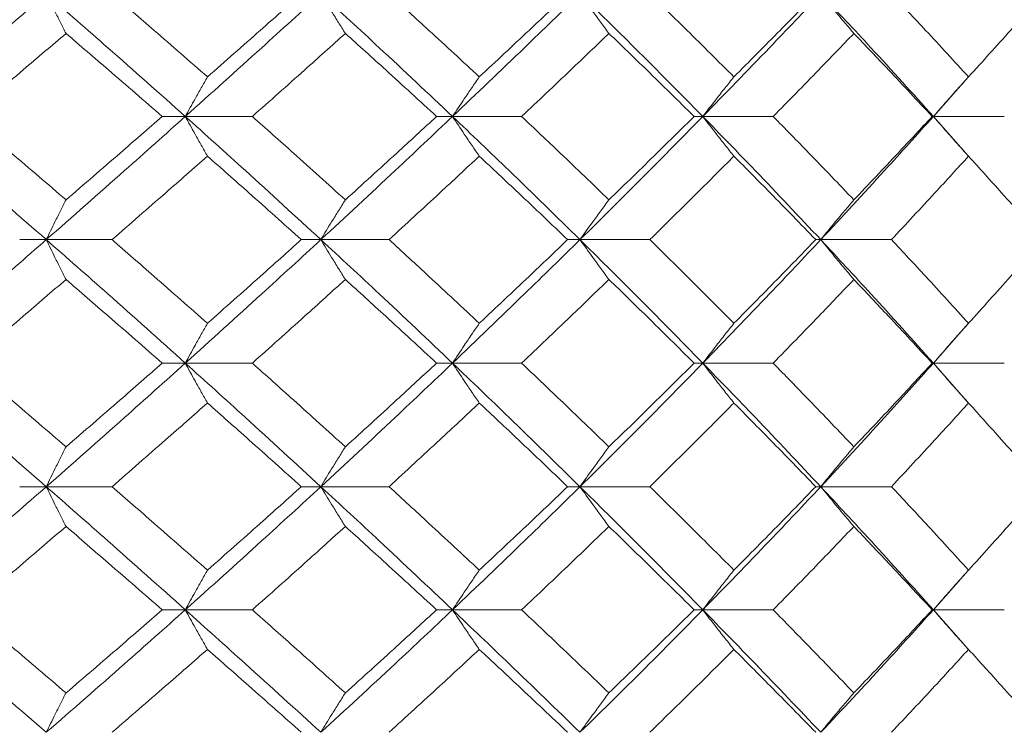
# Model space of a CAD drawing. Header units: inches. Extents: x -4.1 to 22.8, y -8.3 to 17.7.
# Tile 60 of 130: x 6.039 to 6.526, y 1.439 to 1.792. Entities that reach past the tile are written whole.
import ezdxf

# ---------------------------------------------------------------- set-up
doc = ezdxf.new("R2010")
doc.units = ezdxf.units.IN
doc.header["$MEASUREMENT"] = 0

msp = doc.modelspace()

# ---------------------------------------------------------------- linework, layer by layer
at = {"color": 7, "linetype": 'Continuous', "lineweight": 15}
for p, q in [((6.49116, 1.74397), (6.50834, 1.76343)), ((6.12124, 1.74397), (6.10982, 1.74397)), ((6.12124, 1.74397), (6.15439, 1.74397)), ((6.25337, 1.74397), (6.24547, 1.74397)), ((6.25337, 1.74397), (6.28753, 1.74397)), ((6.37713, 1.74397), (6.37285, 1.74397)), ((6.37713, 1.74397), (6.41193, 1.74397)), ((6.49116, 1.74397), (6.49054, 1.74397)), ((6.50839, 1.72446), (6.49116, 1.74397)), ((6.49116, 1.74397), (6.52622, 1.74397)), ((6.05249, 1.68301), (6.03934, 1.68301)), ((6.05249, 1.68301), (6.08499, 1.68301)), ((6.18827, 1.68301), (6.17859, 1.68301)), ((6.18827, 1.68301), (6.22196, 1.68301)), ((6.31639, 1.68301), (6.31029, 1.68301)), ((6.31639, 1.68301), (6.35091, 1.68301)), ((6.43544, 1.68301), (6.43299, 1.68301)), ((6.43544, 1.68301), (6.47042, 1.68301)), ((6.49116, 1.62189), (6.50834, 1.64149)), ((6.12124, 1.62189), (6.10982, 1.62189)), ((6.12124, 1.62189), (6.15439, 1.62189)), ((6.25337, 1.62189), (6.24547, 1.62189)), ((6.25337, 1.62189), (6.28753, 1.62189)), ((6.37713, 1.62189), (6.37285, 1.62189)), ((6.37713, 1.62189), (6.41193, 1.62189)), ((6.49116, 1.62189), (6.49054, 1.62189)), ((6.50839, 1.6023), (6.49116, 1.62189)), ((6.49116, 1.62189), (6.52622, 1.62189)), ((6.05249, 1.56076), (6.03934, 1.56076)), ((6.05249, 1.56076), (6.08499, 1.56076)), ((6.18827, 1.56076), (6.17859, 1.56076)), ((6.18827, 1.56076), (6.22196, 1.56076)), ((6.31639, 1.56076), (6.31029, 1.56076)), ((6.31639, 1.56076), (6.35091, 1.56076)), ((6.43544, 1.56076), (6.43299, 1.56076)), ((6.43544, 1.56076), (6.47042, 1.56076)), ((6.49116, 1.49981), (6.50834, 1.51933)), ((6.12124, 1.49981), (6.10982, 1.49981)), ((6.12124, 1.49981), (6.15439, 1.49981)), ((6.25337, 1.49981), (6.24547, 1.49981)), ((6.25337, 1.49981), (6.28753, 1.49981)), ((6.37713, 1.49981), (6.37285, 1.49981)), ((6.37713, 1.49981), (6.41193, 1.49981)), ((6.49116, 1.49981), (6.49054, 1.49981)), ((6.50839, 1.48035), (6.49116, 1.49981)), ((6.49116, 1.49981), (6.52622, 1.49981))]:
    msp.add_line(p, q, dxfattribs=at)
for points, knots in [([(5.98219, 1.74397), (5.99541, 1.75531), (6.019, 1.77555), (6.04226, 1.79573), (6.05249, 1.80459)], [0, 0, 0, 0, 0.560759, 1, 1, 1, 1]), ([(6.06225, 1.78508), (6.06133, 1.78688), (6.05949, 1.79047), (6.05623, 1.79696), (6.05391, 1.80169), (6.05249, 1.80459)], [0, 0, 0, 0, 0.279852, 0.559703, 1, 1, 1, 1]), ([(6.12124, 1.74397), (6.10851, 1.75531), (6.08581, 1.77555), (6.06266, 1.79573), (6.05249, 1.80459)], [0, 0, 0, 0, 0.560759, 1, 1, 1, 1]), ([(6.13219, 1.76356), (6.12343, 1.77124), (6.1078, 1.78493), (6.09195, 1.79858), (6.08499, 1.80459)], [0, 0, 0, 0, 0.560541, 1, 1, 1, 1]), ([(6.12124, 1.74397), (6.13388, 1.75531), (6.15642, 1.77555), (6.17855, 1.79573), (6.18827, 1.80459)], [0, 0, 0, 0, 0.560759, 1, 1, 1, 1]), ([(6.13219, 1.76356), (6.14091, 1.77124), (6.15647, 1.78493), (6.17184, 1.79858), (6.17859, 1.80459)], [0, 0, 0, 0, 0.560541, 1, 1, 1, 1]), ([(6.20038, 1.78508), (6.19924, 1.78688), (6.19696, 1.79047), (6.19292, 1.79696), (6.19003, 1.80169), (6.18827, 1.80459)], [0, 0, 0, 0, 0.279853, 0.559705, 1, 1, 1, 1]), ([(6.25337, 1.74397), (6.24135, 1.75531), (6.21991, 1.77555), (6.19792, 1.79573), (6.18827, 1.80459)], [0, 0, 0, 0, 0.560759, 1, 1, 1, 1]), ([(6.26661, 1.76356), (6.25834, 1.77124), (6.24358, 1.78493), (6.22856, 1.79858), (6.22196, 1.80459)], [0, 0, 0, 0, 0.560541, 1, 1, 1, 1]), ([(6.25337, 1.74397), (6.26529, 1.75531), (6.28653, 1.77555), (6.30728, 1.79573), (6.31639, 1.80459)], [0, 0, 0, 0, 0.560759, 1, 1, 1, 1]), ([(6.26661, 1.76356), (6.27484, 1.77124), (6.2895, 1.78493), (6.30394, 1.79858), (6.31029, 1.80459)], [0, 0, 0, 0, 0.560542, 1, 1, 1, 1]), ([(6.33072, 1.78508), (6.32937, 1.78688), (6.32668, 1.79047), (6.32189, 1.79696), (6.31848, 1.80169), (6.31639, 1.80459)], [0, 0, 0, 0, 0.2798527, 0.5597054, 1, 1, 1, 1]), ([(6.37713, 1.74397), (6.36595, 1.75531), (6.346, 1.77555), (6.32542, 1.79573), (6.31639, 1.80459)], [0, 0, 0, 0, 0.560759, 1, 1, 1, 1]), ([(6.39252, 1.76356), (6.38482, 1.77124), (6.3711, 1.78493), (6.35707, 1.79858), (6.35091, 1.80459)], [0, 0, 0, 0, 0.5605413, 1, 1, 1, 1]), ([(6.37713, 1.74397), (6.38819, 1.75531), (6.40791, 1.77555), (6.42704, 1.79573), (6.43544, 1.80459)], [0, 0, 0, 0, 0.560759, 1, 1, 1, 1]), ([(6.39252, 1.76356), (6.40015, 1.77124), (6.41377, 1.78493), (6.42712, 1.79858), (6.43299, 1.80459)], [0, 0, 0, 0, 0.560541, 1, 1, 1, 1]), ([(6.45184, 1.78508), (6.4503, 1.78688), (6.44722, 1.79047), (6.44174, 1.79696), (6.43783, 1.80169), (6.43544, 1.80459)], [0, 0, 0, 0, 0.279853, 0.559706, 1, 1, 1, 1]), ([(6.49116, 1.74397), (6.48094, 1.75531), (6.4627, 1.77555), (6.44376, 1.79573), (6.43544, 1.80459)], [0, 0, 0, 0, 0.560759, 1, 1, 1, 1]), ([(6.50852, 1.76356), (6.50149, 1.77124), (6.48895, 1.78493), (6.47608, 1.79858), (6.47042, 1.80459)], [0, 0, 0, 0, 0.560541, 1, 1, 1, 1]), ([(6.50852, 1.76356), (6.51549, 1.77124), (6.52791, 1.78493), (6.54002, 1.79858), (6.54535, 1.80459)], [0, 0, 0, 0, 0.560541, 1, 1, 1, 1]), ([(6.01395, 1.74397), (6.02302, 1.75165), (6.03919, 1.76537), (6.05521, 1.77906), (6.06225, 1.78508)], [0, 0, 0, 0, 0.560476, 1, 1, 1, 1]), ([(6.10982, 1.74397), (6.10098, 1.75165), (6.08523, 1.76537), (6.06926, 1.77906), (6.06225, 1.78508)], [0, 0, 0, 0, 0.560476, 1, 1, 1, 1]), ([(6.15439, 1.74397), (6.16303, 1.75165), (6.17846, 1.76537), (6.19369, 1.77906), (6.20038, 1.78508)], [0, 0, 0, 0, 0.560476, 1, 1, 1, 1]), ([(6.24547, 1.74397), (6.23712, 1.75165), (6.2222, 1.76537), (6.20704, 1.77906), (6.20038, 1.78508)], [0, 0, 0, 0, 0.560476, 1, 1, 1, 1]), ([(6.28753, 1.74397), (6.29566, 1.75165), (6.31018, 1.76537), (6.32445, 1.77906), (6.33072, 1.78508)], [0, 0, 0, 0, 0.5604753, 1, 1, 1, 1]), ([(6.37285, 1.74397), (6.36505, 1.75165), (6.35115, 1.76537), (6.33696, 1.77906), (6.33072, 1.78508)], [0, 0, 0, 0, 0.560476, 1, 1, 1, 1]), ([(6.41193, 1.74397), (6.41946, 1.75165), (6.4329, 1.76537), (6.44606, 1.77906), (6.45184, 1.78508)], [0, 0, 0, 0, 0.5604764, 1, 1, 1, 1]), ([(6.49054, 1.74397), (6.4834, 1.75165), (6.47065, 1.76537), (6.45758, 1.77906), (6.45184, 1.78508)], [0, 0, 0, 0, 0.560476, 1, 1, 1, 1]), ([(6.13219, 1.76356), (6.13116, 1.76176), (6.12911, 1.75816), (6.12545, 1.75165), (6.12284, 1.74688), (6.12124, 1.74397)], [0, 0, 0, 0, 0.279356, 0.558711, 1, 1, 1, 1]), ([(6.26661, 1.76356), (6.26537, 1.76176), (6.26288, 1.75816), (6.25846, 1.75165), (6.25531, 1.74688), (6.25337, 1.74397)], [0, 0, 0, 0, 0.2793569, 0.5587139, 1, 1, 1, 1]), ([(6.39252, 1.76356), (6.39107, 1.76176), (6.38818, 1.75816), (6.38305, 1.75165), (6.37938, 1.74688), (6.37713, 1.74397)], [0, 0, 0, 0, 0.279355, 0.558712, 1, 1, 1, 1]), ([(6.50852, 1.76356), (6.50689, 1.76176), (6.50363, 1.75816), (6.49784, 1.75165), (6.4937, 1.74688), (6.49116, 1.74397)], [0, 0, 0, 0, 0.279355, 0.558712, 1, 1, 1, 1]), ([(6.05249, 1.68301), (6.03946, 1.69441), (6.01621, 1.71474), (5.99257, 1.73504), (5.98219, 1.74397)], [0, 0, 0, 0, 0.560458, 1, 1, 1, 1]), ([(6.06225, 1.7027), (6.05328, 1.71041), (6.03727, 1.72418), (6.02107, 1.73792), (6.01395, 1.74397)], [0, 0, 0, 0, 0.560339, 1, 1, 1, 1]), ([(6.05249, 1.68301), (6.06543, 1.69441), (6.08854, 1.71474), (6.11126, 1.73504), (6.12124, 1.74397)], [0, 0, 0, 0, 0.560458, 1, 1, 1, 1]), ([(6.06225, 1.7027), (6.07118, 1.71041), (6.08712, 1.72418), (6.10288, 1.73792), (6.10982, 1.74397)], [0, 0, 0, 0, 0.5603389, 1, 1, 1, 1]), ([(6.13219, 1.72433), (6.13117, 1.72614), (6.12911, 1.72974), (6.12546, 1.73627), (6.12284, 1.74104), (6.12124, 1.74397)], [0, 0, 0, 0, 0.279167, 0.558336, 1, 1, 1, 1]), ([(6.18827, 1.68301), (6.17587, 1.69441), (6.15376, 1.71474), (6.13117, 1.73504), (6.12124, 1.74397)], [0, 0, 0, 0, 0.560458, 1, 1, 1, 1]), ([(6.20038, 1.7027), (6.19185, 1.71041), (6.17663, 1.72418), (6.16118, 1.73792), (6.15439, 1.74397)], [0, 0, 0, 0, 0.560338, 1, 1, 1, 1]), ([(6.18827, 1.68301), (6.20056, 1.69441), (6.22249, 1.71474), (6.24394, 1.73504), (6.25337, 1.74397)], [0, 0, 0, 0, 0.560458, 1, 1, 1, 1]), ([(6.20038, 1.7027), (6.20886, 1.71041), (6.224, 1.72418), (6.23892, 1.73792), (6.24547, 1.74397)], [0, 0, 0, 0, 0.560339, 1, 1, 1, 1]), ([(6.26661, 1.72433), (6.26537, 1.72614), (6.26289, 1.72974), (6.25847, 1.73627), (6.25531, 1.74104), (6.25337, 1.74397)], [0, 0, 0, 0, 0.279169, 0.558338, 1, 1, 1, 1]), ([(6.31639, 1.68301), (6.30477, 1.69441), (6.28404, 1.71474), (6.26274, 1.73504), (6.25337, 1.74397)], [0, 0, 0, 0, 0.560458, 1, 1, 1, 1]), ([(6.33072, 1.7027), (6.32272, 1.71041), (6.30846, 1.72418), (6.29392, 1.73792), (6.28753, 1.74397)], [0, 0, 0, 0, 0.56034, 1, 1, 1, 1]), ([(6.31639, 1.68301), (6.32789, 1.69441), (6.34841, 1.71474), (6.36836, 1.73504), (6.37713, 1.74397)], [0, 0, 0, 0, 0.560458, 1, 1, 1, 1]), ([(6.33072, 1.7027), (6.33866, 1.71041), (6.35282, 1.72418), (6.36673, 1.73792), (6.37285, 1.74397)], [0, 0, 0, 0, 0.5603386, 1, 1, 1, 1]), ([(6.39252, 1.72433), (6.39107, 1.72614), (6.38819, 1.72974), (6.38305, 1.73627), (6.37938, 1.74104), (6.37713, 1.74397)], [0, 0, 0, 0, 0.279166, 0.558335, 1, 1, 1, 1]), ([(6.43544, 1.68301), (6.42473, 1.69441), (6.4056, 1.71474), (6.38583, 1.73504), (6.37713, 1.74397)], [0, 0, 0, 0, 0.560458, 1, 1, 1, 1]), ([(6.45184, 1.7027), (6.44447, 1.71041), (6.43131, 1.72418), (6.41785, 1.73792), (6.41193, 1.74397)], [0, 0, 0, 0, 0.560339, 1, 1, 1, 1]), ([(6.43544, 1.68301), (6.44603, 1.69441), (6.46491, 1.71474), (6.48315, 1.73504), (6.49116, 1.74397)], [0, 0, 0, 0, 0.560458, 1, 1, 1, 1]), ([(6.45184, 1.7027), (6.45915, 1.71041), (6.47219, 1.72418), (6.48493, 1.73792), (6.49054, 1.74397)], [0, 0, 0, 0, 0.560339, 1, 1, 1, 1]), ([(6.50852, 1.72433), (6.50689, 1.72614), (6.50364, 1.72974), (6.49784, 1.73627), (6.4937, 1.74104), (6.49116, 1.74397)], [0, 0, 0, 0, 0.279166, 0.558336, 1, 1, 1, 1]), ([(6.08499, 1.68301), (6.09385, 1.69073), (6.10968, 1.70451), (6.12532, 1.71828), (6.13219, 1.72433)], [0, 0, 0, 0, 0.560274, 1, 1, 1, 1]), ([(6.17859, 1.68301), (6.16998, 1.69073), (6.15462, 1.70451), (6.13904, 1.71828), (6.13219, 1.72433)], [0, 0, 0, 0, 0.560273, 1, 1, 1, 1]), ([(6.22196, 1.68301), (6.23036, 1.69073), (6.24536, 1.70451), (6.26012, 1.71828), (6.26661, 1.72433)], [0, 0, 0, 0, 0.560273, 1, 1, 1, 1]), ([(6.31029, 1.68301), (6.3022, 1.69073), (6.28777, 1.70451), (6.27307, 1.71828), (6.26661, 1.72433)], [0, 0, 0, 0, 0.560273, 1, 1, 1, 1]), ([(6.35091, 1.68301), (6.35875, 1.69073), (6.37275, 1.70451), (6.38648, 1.71828), (6.39252, 1.72433)], [0, 0, 0, 0, 0.560273, 1, 1, 1, 1]), ([(6.43299, 1.68301), (6.42551, 1.69073), (6.41216, 1.70451), (6.39852, 1.71828), (6.39252, 1.72433)], [0, 0, 0, 0, 0.560274, 1, 1, 1, 1]), ([(6.47042, 1.68301), (6.47762, 1.69073), (6.49046, 1.70451), (6.50301, 1.71828), (6.50852, 1.72433)], [0, 0, 0, 0, 0.560274, 1, 1, 1, 1]), ([(6.54535, 1.68301), (6.53856, 1.69073), (6.52644, 1.70451), (6.514, 1.71828), (6.50852, 1.72433)], [0, 0, 0, 0, 0.5602737, 1, 1, 1, 1]), ([(6.06225, 1.7027), (6.06133, 1.70089), (6.0595, 1.69728), (6.05624, 1.69074), (6.05391, 1.68595), (6.05249, 1.68301)], [0, 0, 0, 0, 0.278869, 0.557738, 1, 1, 1, 1]), ([(6.20038, 1.7027), (6.19924, 1.70089), (6.19697, 1.69728), (6.19293, 1.69074), (6.19004, 1.68595), (6.18827, 1.68301)], [0, 0, 0, 0, 0.278869, 0.557742, 1, 1, 1, 1]), ([(6.33072, 1.7027), (6.32938, 1.70089), (6.32669, 1.69728), (6.3219, 1.69074), (6.31848, 1.68595), (6.31639, 1.68301)], [0, 0, 0, 0, 0.278869, 0.557737, 1, 1, 1, 1]), ([(6.45184, 1.7027), (6.4503, 1.70089), (6.44723, 1.69728), (6.44176, 1.69074), (6.43784, 1.68595), (6.43544, 1.68301)], [0, 0, 0, 0, 0.27887, 0.557738, 1, 1, 1, 1]), ([(5.98219, 1.62189), (5.99541, 1.6333), (6.01901, 1.65368), (6.04226, 1.67405), (6.05249, 1.68301)], [0, 0, 0, 0, 0.560155, 1, 1, 1, 1]), ([(6.06225, 1.66331), (6.06133, 1.66511), (6.0595, 1.66873), (6.05624, 1.67528), (6.05391, 1.68007), (6.05249, 1.68301)], [0, 0, 0, 0, 0.278773, 0.557551, 1, 1, 1, 1]), ([(6.12124, 1.62189), (6.10852, 1.6333), (6.0858, 1.65368), (6.06266, 1.67405), (6.05249, 1.68301)], [0, 0, 0, 0, 0.560156, 1, 1, 1, 1]), ([(6.13219, 1.64161), (6.12343, 1.64934), (6.10779, 1.66315), (6.09195, 1.67694), (6.08499, 1.68301)], [0, 0, 0, 0, 0.5601357, 1, 1, 1, 1]), ([(6.12124, 1.62189), (6.13388, 1.6333), (6.15643, 1.65368), (6.17854, 1.67405), (6.18827, 1.68301)], [0, 0, 0, 0, 0.5601558, 1, 1, 1, 1]), ([(6.13219, 1.64161), (6.14091, 1.64934), (6.15647, 1.66315), (6.17183, 1.67694), (6.17859, 1.68301)], [0, 0, 0, 0, 0.560137, 1, 1, 1, 1]), ([(6.20038, 1.66331), (6.19924, 1.66511), (6.19697, 1.66873), (6.19293, 1.67528), (6.19004, 1.68007), (6.18827, 1.68301)], [0, 0, 0, 0, 0.278779, 0.557551, 1, 1, 1, 1]), ([(6.25337, 1.62189), (6.24135, 1.6333), (6.2199, 1.65368), (6.19793, 1.67405), (6.18827, 1.68301)], [0, 0, 0, 0, 0.560155, 1, 1, 1, 1]), ([(6.26661, 1.64161), (6.25834, 1.64934), (6.24358, 1.66315), (6.22857, 1.67694), (6.22196, 1.68301)], [0, 0, 0, 0, 0.560136, 1, 1, 1, 1]), ([(6.25337, 1.62189), (6.26528, 1.6333), (6.28655, 1.65368), (6.30727, 1.67405), (6.31639, 1.68301)], [0, 0, 0, 0, 0.560155, 1, 1, 1, 1]), ([(6.26661, 1.64161), (6.27483, 1.64934), (6.28951, 1.66315), (6.30394, 1.67694), (6.31029, 1.68301)], [0, 0, 0, 0, 0.560137, 1, 1, 1, 1]), ([(6.33072, 1.66331), (6.32938, 1.66511), (6.32669, 1.66873), (6.32191, 1.67528), (6.31849, 1.68007), (6.31639, 1.68301)], [0, 0, 0, 0, 0.278776, 0.557551, 1, 1, 1, 1]), ([(6.37713, 1.62189), (6.36595, 1.6333), (6.34599, 1.65368), (6.32543, 1.67405), (6.31639, 1.68301)], [0, 0, 0, 0, 0.560155, 1, 1, 1, 1]), ([(6.39252, 1.64161), (6.38482, 1.64934), (6.37109, 1.66315), (6.35708, 1.67694), (6.35091, 1.68301)], [0, 0, 0, 0, 0.560137, 1, 1, 1, 1]), ([(6.37713, 1.62189), (6.38819, 1.6333), (6.40792, 1.65368), (6.42704, 1.67405), (6.43544, 1.68301)], [0, 0, 0, 0, 0.560155, 1, 1, 1, 1]), ([(6.39252, 1.64161), (6.40015, 1.64934), (6.41378, 1.66315), (6.42712, 1.67694), (6.43299, 1.68301)], [0, 0, 0, 0, 0.560137, 1, 1, 1, 1]), ([(6.45184, 1.66331), (6.4503, 1.66511), (6.44723, 1.66873), (6.44176, 1.67528), (6.43785, 1.68007), (6.43544, 1.68301)], [0, 0, 0, 0, 0.278775, 0.557551, 1, 1, 1, 1]), ([(6.49116, 1.62189), (6.48094, 1.6333), (6.46269, 1.65368), (6.44377, 1.67405), (6.43544, 1.68301)], [0, 0, 0, 0, 0.560155, 1, 1, 1, 1]), ([(6.50852, 1.64161), (6.50149, 1.64934), (6.48895, 1.66315), (6.47608, 1.67694), (6.47042, 1.68301)], [0, 0, 0, 0, 0.5601367, 1, 1, 1, 1]), ([(6.50852, 1.64161), (6.51548, 1.64934), (6.52791, 1.66315), (6.54002, 1.67694), (6.54535, 1.68301)], [0, 0, 0, 0, 0.560137, 1, 1, 1, 1]), ([(6.01395, 1.62189), (6.02302, 1.62962), (6.03919, 1.64343), (6.0552, 1.65723), (6.06225, 1.66331)], [0, 0, 0, 0, 0.560071, 1, 1, 1, 1]), ([(6.10982, 1.62189), (6.10099, 1.62962), (6.08522, 1.64343), (6.06926, 1.65723), (6.06225, 1.66331)], [0, 0, 0, 0, 0.560071, 1, 1, 1, 1]), ([(6.15439, 1.62189), (6.16303, 1.62962), (6.17846, 1.64343), (6.19368, 1.65723), (6.20038, 1.66331)], [0, 0, 0, 0, 0.560071, 1, 1, 1, 1]), ([(6.24547, 1.62189), (6.23712, 1.62962), (6.2222, 1.64343), (6.20704, 1.65723), (6.20038, 1.66331)], [0, 0, 0, 0, 0.560071, 1, 1, 1, 1]), ([(6.28753, 1.62189), (6.29566, 1.62962), (6.31018, 1.64343), (6.32444, 1.65723), (6.33072, 1.66331)], [0, 0, 0, 0, 0.56007, 1, 1, 1, 1]), ([(6.37285, 1.62189), (6.36506, 1.62962), (6.35114, 1.64343), (6.33696, 1.65723), (6.33072, 1.66331)], [0, 0, 0, 0, 0.560071, 1, 1, 1, 1]), ([(6.41193, 1.62189), (6.41946, 1.62962), (6.4329, 1.64343), (6.44605, 1.65723), (6.45184, 1.66331)], [0, 0, 0, 0, 0.560071, 1, 1, 1, 1]), ([(6.49054, 1.62189), (6.4834, 1.62962), (6.47065, 1.64343), (6.45759, 1.65723), (6.45184, 1.66331)], [0, 0, 0, 0, 0.560071, 1, 1, 1, 1]), ([(6.13219, 1.64161), (6.13117, 1.6398), (6.12912, 1.63618), (6.12546, 1.62963), (6.12285, 1.62483), (6.12124, 1.62189)], [0, 0, 0, 0, 0.278675, 0.557351, 1, 1, 1, 1]), ([(6.26661, 1.64161), (6.26537, 1.6398), (6.26289, 1.63618), (6.25847, 1.62963), (6.25531, 1.62483), (6.25337, 1.62189)], [0, 0, 0, 0, 0.278679, 0.557353, 1, 1, 1, 1]), ([(6.39252, 1.64161), (6.39108, 1.6398), (6.3882, 1.63618), (6.38306, 1.62963), (6.37939, 1.62483), (6.37713, 1.62189)], [0, 0, 0, 0, 0.278675, 0.55735, 1, 1, 1, 1]), ([(6.50852, 1.64161), (6.5069, 1.6398), (6.50365, 1.63618), (6.49785, 1.62963), (6.49371, 1.62483), (6.49116, 1.62189)], [0, 0, 0, 0, 0.278675, 0.557351, 1, 1, 1, 1]), ([(6.05249, 1.56076), (6.03946, 1.57217), (6.0162, 1.59254), (5.99258, 1.61292), (5.98219, 1.62189)], [0, 0, 0, 0, 0.559853, 1, 1, 1, 1]), ([(6.06225, 1.58047), (6.05328, 1.5882), (6.03726, 1.602), (6.02108, 1.61581), (6.01395, 1.62189)], [0, 0, 0, 0, 0.559933, 1, 1, 1, 1]), ([(6.05249, 1.56076), (6.06543, 1.57217), (6.08855, 1.59254), (6.11125, 1.61292), (6.12124, 1.62189)], [0, 0, 0, 0, 0.559853, 1, 1, 1, 1]), ([(6.06225, 1.58047), (6.07118, 1.5882), (6.08712, 1.602), (6.10288, 1.61581), (6.10982, 1.62189)], [0, 0, 0, 0, 0.5599328, 1, 1, 1, 1]), ([(6.13219, 1.60216), (6.13117, 1.60397), (6.12912, 1.60759), (6.12546, 1.61414), (6.12285, 1.61894), (6.12124, 1.62189)], [0, 0, 0, 0, 0.278675, 0.557352, 1, 1, 1, 1]), ([(6.18827, 1.56076), (6.17588, 1.57217), (6.15375, 1.59254), (6.13118, 1.61292), (6.12124, 1.62189)], [0, 0, 0, 0, 0.559853, 1, 1, 1, 1]), ([(6.20038, 1.58047), (6.19185, 1.5882), (6.17662, 1.602), (6.16118, 1.61581), (6.15439, 1.62189)], [0, 0, 0, 0, 0.5599328, 1, 1, 1, 1]), ([(6.18827, 1.56076), (6.20055, 1.57217), (6.2225, 1.59254), (6.24394, 1.61292), (6.25337, 1.62189)], [0, 0, 0, 0, 0.559853, 1, 1, 1, 1]), ([(6.20038, 1.58047), (6.20886, 1.5882), (6.224, 1.602), (6.23891, 1.61581), (6.24547, 1.62189)], [0, 0, 0, 0, 0.5599339, 1, 1, 1, 1]), ([(6.26661, 1.60216), (6.26537, 1.60397), (6.26289, 1.60759), (6.25847, 1.61414), (6.25531, 1.61894), (6.25337, 1.62189)], [0, 0, 0, 0, 0.278679, 0.557354, 1, 1, 1, 1]), ([(6.31639, 1.56076), (6.30477, 1.57217), (6.28402, 1.59254), (6.26274, 1.61292), (6.25337, 1.62189)], [0, 0, 0, 0, 0.559853, 1, 1, 1, 1]), ([(6.33072, 1.58047), (6.32273, 1.5882), (6.30845, 1.602), (6.29393, 1.61581), (6.28753, 1.62189)], [0, 0, 0, 0, 0.559934, 1, 1, 1, 1]), ([(6.31639, 1.56076), (6.32788, 1.57217), (6.34842, 1.59254), (6.36836, 1.61292), (6.37713, 1.62189)], [0, 0, 0, 0, 0.559852, 1, 1, 1, 1]), ([(6.33072, 1.58047), (6.33866, 1.5882), (6.35283, 1.602), (6.36673, 1.61581), (6.37285, 1.62189)], [0, 0, 0, 0, 0.559933, 1, 1, 1, 1]), ([(6.39252, 1.60216), (6.39108, 1.60397), (6.3882, 1.60759), (6.38306, 1.61414), (6.37939, 1.61894), (6.37713, 1.62189)], [0, 0, 0, 0, 0.278675, 0.557352, 1, 1, 1, 1]), ([(6.43544, 1.56076), (6.42473, 1.57217), (6.40559, 1.59254), (6.38583, 1.61292), (6.37713, 1.62189)], [0, 0, 0, 0, 0.559853, 1, 1, 1, 1]), ([(6.45184, 1.58047), (6.44447, 1.5882), (6.43131, 1.602), (6.41785, 1.61581), (6.41193, 1.62189)], [0, 0, 0, 0, 0.559934, 1, 1, 1, 1]), ([(6.43544, 1.56076), (6.44602, 1.57217), (6.46492, 1.59254), (6.48314, 1.61292), (6.49116, 1.62189)], [0, 0, 0, 0, 0.5598531, 1, 1, 1, 1]), ([(6.45184, 1.58047), (6.45915, 1.5882), (6.47219, 1.602), (6.48493, 1.61581), (6.49054, 1.62189)], [0, 0, 0, 0, 0.559934, 1, 1, 1, 1]), ([(6.50852, 1.60216), (6.5069, 1.60397), (6.50365, 1.60759), (6.49785, 1.61414), (6.49371, 1.61894), (6.49116, 1.62189)], [0, 0, 0, 0, 0.278675, 0.557353, 1, 1, 1, 1]), ([(6.08499, 1.56076), (6.09385, 1.56849), (6.10968, 1.58228), (6.12531, 1.59609), (6.13219, 1.60216)], [0, 0, 0, 0, 0.559868, 1, 1, 1, 1]), ([(6.17859, 1.56076), (6.16999, 1.56849), (6.15462, 1.58228), (6.13905, 1.59609), (6.13219, 1.60216)], [0, 0, 0, 0, 0.559867, 1, 1, 1, 1]), ([(6.22196, 1.56076), (6.23036, 1.56849), (6.24536, 1.58228), (6.26012, 1.59609), (6.26661, 1.60216)], [0, 0, 0, 0, 0.5598671, 1, 1, 1, 1]), ([(6.31029, 1.56076), (6.3022, 1.56849), (6.28776, 1.58228), (6.27308, 1.59609), (6.26661, 1.60216)], [0, 0, 0, 0, 0.559867, 1, 1, 1, 1]), ([(6.35091, 1.56076), (6.35875, 1.56849), (6.37276, 1.58228), (6.38648, 1.59609), (6.39252, 1.60216)], [0, 0, 0, 0, 0.5598676, 1, 1, 1, 1]), ([(6.43299, 1.56076), (6.42551, 1.56849), (6.41216, 1.58228), (6.39852, 1.59609), (6.39252, 1.60216)], [0, 0, 0, 0, 0.559868, 1, 1, 1, 1]), ([(6.47042, 1.56076), (6.47761, 1.56849), (6.49047, 1.58228), (6.50301, 1.59609), (6.50852, 1.60216)], [0, 0, 0, 0, 0.559868, 1, 1, 1, 1]), ([(6.54535, 1.56076), (6.53856, 1.56849), (6.52644, 1.58228), (6.514, 1.59609), (6.50852, 1.60216)], [0, 0, 0, 0, 0.559868, 1, 1, 1, 1]), ([(6.06225, 1.58047), (6.06133, 1.57866), (6.0595, 1.57505), (6.05624, 1.56849), (6.05391, 1.5637), (6.05249, 1.56076)], [0, 0, 0, 0, 0.278772, 0.557551, 1, 1, 1, 1]), ([(6.20038, 1.58047), (6.19924, 1.57866), (6.19697, 1.57505), (6.19293, 1.56849), (6.19004, 1.5637), (6.18827, 1.56076)], [0, 0, 0, 0, 0.278778, 0.557551, 1, 1, 1, 1]), ([(6.33072, 1.58047), (6.32938, 1.57866), (6.32669, 1.57505), (6.32191, 1.56849), (6.31849, 1.5637), (6.31639, 1.56076)], [0, 0, 0, 0, 0.278774, 0.557551, 1, 1, 1, 1]), ([(6.45184, 1.58047), (6.4503, 1.57866), (6.44723, 1.57505), (6.44176, 1.56849), (6.43785, 1.5637), (6.43544, 1.56076)], [0, 0, 0, 0, 0.278774, 0.557551, 1, 1, 1, 1]), ([(5.98219, 1.49981), (5.9954, 1.51117), (6.01902, 1.53147), (6.04225, 1.55181), (6.05249, 1.56076)], [0, 0, 0, 0, 0.55955, 1, 1, 1, 1]), ([(6.06225, 1.54108), (6.06133, 1.54288), (6.0595, 1.54649), (6.05624, 1.55304), (6.05391, 1.55783), (6.05249, 1.56076)], [0, 0, 0, 0, 0.278871, 0.55774, 1, 1, 1, 1]), ([(6.12124, 1.49981), (6.10852, 1.51117), (6.08578, 1.53147), (6.06267, 1.55181), (6.05249, 1.56076)], [0, 0, 0, 0, 0.55955, 1, 1, 1, 1]), ([(6.13219, 1.51944), (6.12343, 1.52715), (6.10779, 1.54091), (6.09196, 1.5547), (6.08499, 1.56076)], [0, 0, 0, 0, 0.55973, 1, 1, 1, 1]), ([(6.12124, 1.49981), (6.13387, 1.51117), (6.15645, 1.53147), (6.17854, 1.55181), (6.18827, 1.56076)], [0, 0, 0, 0, 0.55955, 1, 1, 1, 1]), ([(6.13219, 1.51944), (6.14091, 1.52715), (6.15648, 1.54091), (6.17183, 1.5547), (6.17859, 1.56076)], [0, 0, 0, 0, 0.559731, 1, 1, 1, 1]), ([(6.20038, 1.54108), (6.19924, 1.54288), (6.19697, 1.54649), (6.19293, 1.55304), (6.19004, 1.55783), (6.18827, 1.56076)], [0, 0, 0, 0, 0.2788704, 0.557743, 1, 1, 1, 1]), ([(6.25337, 1.49981), (6.24136, 1.51117), (6.21988, 1.53147), (6.19793, 1.55181), (6.18827, 1.56076)], [0, 0, 0, 0, 0.5595496, 1, 1, 1, 1]), ([(6.26661, 1.51944), (6.25834, 1.52715), (6.24357, 1.54091), (6.22857, 1.5547), (6.22196, 1.56076)], [0, 0, 0, 0, 0.559731, 1, 1, 1, 1]), ([(6.25337, 1.49981), (6.26528, 1.51117), (6.28656, 1.53147), (6.30727, 1.55181), (6.31639, 1.56076)], [0, 0, 0, 0, 0.55955, 1, 1, 1, 1]), ([(6.26661, 1.51944), (6.27483, 1.52715), (6.28952, 1.54091), (6.30394, 1.5547), (6.31029, 1.56076)], [0, 0, 0, 0, 0.55973, 1, 1, 1, 1]), ([(6.33072, 1.54108), (6.32938, 1.54288), (6.32669, 1.54649), (6.3219, 1.55304), (6.31848, 1.55783), (6.31639, 1.56076)], [0, 0, 0, 0, 0.27887, 0.557739, 1, 1, 1, 1]), ([(6.37713, 1.49981), (6.36595, 1.51117), (6.34598, 1.53147), (6.32543, 1.55181), (6.31639, 1.56076)], [0, 0, 0, 0, 0.559551, 1, 1, 1, 1]), ([(6.39252, 1.51944), (6.38483, 1.52715), (6.37109, 1.54091), (6.35708, 1.5547), (6.35091, 1.56076)], [0, 0, 0, 0, 0.5597304, 1, 1, 1, 1]), ([(6.37713, 1.49981), (6.38818, 1.51117), (6.40794, 1.53147), (6.42703, 1.55181), (6.43544, 1.56076)], [0, 0, 0, 0, 0.55955, 1, 1, 1, 1]), ([(6.39252, 1.51944), (6.40015, 1.52715), (6.41378, 1.54091), (6.42712, 1.5547), (6.43299, 1.56076)], [0, 0, 0, 0, 0.559731, 1, 1, 1, 1]), ([(6.45184, 1.54108), (6.4503, 1.54288), (6.44723, 1.54649), (6.44176, 1.55304), (6.43784, 1.55783), (6.43544, 1.56076)], [0, 0, 0, 0, 0.278871, 0.557739, 1, 1, 1, 1]), ([(6.49116, 1.49981), (6.48094, 1.51117), (6.46268, 1.53147), (6.44377, 1.55181), (6.43544, 1.56076)], [0, 0, 0, 0, 0.55955, 1, 1, 1, 1]), ([(6.50852, 1.51944), (6.5015, 1.52715), (6.48894, 1.54091), (6.47608, 1.5547), (6.47042, 1.56076)], [0, 0, 0, 0, 0.55973, 1, 1, 1, 1]), ([(6.50852, 1.51944), (6.51548, 1.52715), (6.52792, 1.54091), (6.54002, 1.5547), (6.54535, 1.56076)], [0, 0, 0, 0, 0.5597302, 1, 1, 1, 1]), ([(6.01395, 1.49981), (6.02301, 1.5075), (6.0392, 1.52125), (6.0552, 1.53501), (6.06225, 1.54108)], [0, 0, 0, 0, 0.559665, 1, 1, 1, 1]), ([(6.10982, 1.49981), (6.10099, 1.5075), (6.08521, 1.52125), (6.06927, 1.53501), (6.06225, 1.54108)], [0, 0, 0, 0, 0.5596651, 1, 1, 1, 1]), ([(6.15439, 1.49981), (6.16303, 1.5075), (6.17847, 1.52125), (6.19368, 1.53501), (6.20038, 1.54108)], [0, 0, 0, 0, 0.559665, 1, 1, 1, 1]), ([(6.24547, 1.49981), (6.23712, 1.5075), (6.22219, 1.52125), (6.20705, 1.53501), (6.20038, 1.54108)], [0, 0, 0, 0, 0.559665, 1, 1, 1, 1]), ([(6.28753, 1.49981), (6.29566, 1.5075), (6.31019, 1.52125), (6.32444, 1.53501), (6.33072, 1.54108)], [0, 0, 0, 0, 0.559665, 1, 1, 1, 1]), ([(6.37285, 1.49981), (6.36506, 1.5075), (6.35114, 1.52125), (6.33696, 1.53501), (6.33072, 1.54108)], [0, 0, 0, 0, 0.559665, 1, 1, 1, 1]), ([(6.41193, 1.49981), (6.41946, 1.5075), (6.43291, 1.52125), (6.44605, 1.53501), (6.45184, 1.54108)], [0, 0, 0, 0, 0.5596651, 1, 1, 1, 1]), ([(6.49054, 1.49981), (6.4834, 1.5075), (6.47064, 1.52125), (6.45759, 1.53501), (6.45184, 1.54108)], [0, 0, 0, 0, 0.559665, 1, 1, 1, 1]), ([(6.13219, 1.51944), (6.13117, 1.51764), (6.12911, 1.51403), (6.12546, 1.5075), (6.12284, 1.50273), (6.12124, 1.49981)], [0, 0, 0, 0, 0.279169, 0.558335, 1, 1, 1, 1]), ([(6.26661, 1.51944), (6.26537, 1.51764), (6.26289, 1.51403), (6.25847, 1.5075), (6.25531, 1.50273), (6.25337, 1.49981)], [0, 0, 0, 0, 0.279171, 0.558336, 1, 1, 1, 1]), ([(6.39252, 1.51944), (6.39107, 1.51764), (6.38819, 1.51403), (6.38305, 1.5075), (6.37938, 1.50273), (6.37713, 1.49981)], [0, 0, 0, 0, 0.279167, 0.558334, 1, 1, 1, 1]), ([(6.50852, 1.51944), (6.50689, 1.51764), (6.50364, 1.51403), (6.49784, 1.5075), (6.4937, 1.50273), (6.49116, 1.49981)], [0, 0, 0, 0, 0.279168, 0.558335, 1, 1, 1, 1]), ([(6.05249, 1.43919), (6.03946, 1.45047), (6.01618, 1.47065), (5.99259, 1.49089), (5.98219, 1.49981)], [0, 0, 0, 0, 0.559249, 1, 1, 1, 1]), ([(6.06225, 1.45869), (6.05328, 1.46635), (6.03726, 1.48005), (6.02108, 1.49376), (6.01395, 1.49981)], [0, 0, 0, 0, 0.559527, 1, 1, 1, 1]), ([(6.05249, 1.43919), (6.06543, 1.45047), (6.08856, 1.47065), (6.11125, 1.49089), (6.12124, 1.49981)], [0, 0, 0, 0, 0.559248, 1, 1, 1, 1]), ([(6.06225, 1.45869), (6.07117, 1.46635), (6.08713, 1.48005), (6.10288, 1.49376), (6.10982, 1.49981)], [0, 0, 0, 0, 0.559527, 1, 1, 1, 1]), ([(6.13219, 1.48021), (6.13116, 1.48201), (6.12911, 1.48561), (6.12545, 1.49212), (6.12284, 1.49689), (6.12124, 1.49981)], [0, 0, 0, 0, 0.279359, 0.558713, 1, 1, 1, 1]), ([(6.18827, 1.43919), (6.17588, 1.45047), (6.15374, 1.47065), (6.13118, 1.49089), (6.12124, 1.49981)], [0, 0, 0, 0, 0.559248, 1, 1, 1, 1]), ([(6.20038, 1.45869), (6.19185, 1.46635), (6.17662, 1.48005), (6.16118, 1.49376), (6.15439, 1.49981)], [0, 0, 0, 0, 0.559527, 1, 1, 1, 1]), ([(6.18827, 1.43919), (6.20055, 1.45047), (6.22251, 1.47065), (6.24393, 1.49089), (6.25337, 1.49981)], [0, 0, 0, 0, 0.559248, 1, 1, 1, 1]), ([(6.20038, 1.45869), (6.20886, 1.46635), (6.22401, 1.48005), (6.23891, 1.49376), (6.24547, 1.49981)], [0, 0, 0, 0, 0.559528, 1, 1, 1, 1]), ([(6.26661, 1.48021), (6.26537, 1.48201), (6.26288, 1.48561), (6.25846, 1.49212), (6.25531, 1.49689), (6.25337, 1.49981)], [0, 0, 0, 0, 0.279359, 0.558716, 1, 1, 1, 1]), ([(6.31639, 1.43919), (6.30478, 1.45047), (6.28401, 1.47065), (6.26275, 1.49089), (6.25337, 1.49981)], [0, 0, 0, 0, 0.559248, 1, 1, 1, 1]), ([(6.33072, 1.45869), (6.32273, 1.46635), (6.30845, 1.48005), (6.29393, 1.49376), (6.28753, 1.49981)], [0, 0, 0, 0, 0.559528, 1, 1, 1, 1]), ([(6.31639, 1.43919), (6.32788, 1.45047), (6.34843, 1.47065), (6.36835, 1.49089), (6.37713, 1.49981)], [0, 0, 0, 0, 0.559248, 1, 1, 1, 1]), ([(6.33072, 1.45869), (6.33865, 1.46635), (6.35284, 1.48005), (6.36673, 1.49376), (6.37285, 1.49981)], [0, 0, 0, 0, 0.559527, 1, 1, 1, 1]), ([(6.39252, 1.48021), (6.39107, 1.48201), (6.38818, 1.48561), (6.38305, 1.49212), (6.37938, 1.49689), (6.37713, 1.49981)], [0, 0, 0, 0, 0.279357, 0.558714, 1, 1, 1, 1]), ([(6.43544, 1.43919), (6.42473, 1.45047), (6.40558, 1.47065), (6.38583, 1.49089), (6.37713, 1.49981)], [0, 0, 0, 0, 0.559248, 1, 1, 1, 1]), ([(6.45184, 1.45869), (6.44447, 1.46635), (6.4313, 1.48005), (6.41785, 1.49376), (6.41193, 1.49981)], [0, 0, 0, 0, 0.5595274, 1, 1, 1, 1]), ([(6.43544, 1.43919), (6.44602, 1.45047), (6.46493, 1.47065), (6.48314, 1.49089), (6.49116, 1.49981)], [0, 0, 0, 0, 0.559248, 1, 1, 1, 1]), ([(6.45184, 1.45869), (6.45914, 1.46635), (6.4722, 1.48005), (6.48493, 1.49376), (6.49054, 1.49981)], [0, 0, 0, 0, 0.559527, 1, 1, 1, 1]), ([(6.50852, 1.48021), (6.50689, 1.48201), (6.50363, 1.48561), (6.49784, 1.49212), (6.4937, 1.49689), (6.49116, 1.49981)], [0, 0, 0, 0, 0.2793576, 0.5587138, 1, 1, 1, 1]), ([(6.08499, 1.43919), (6.09385, 1.44683), (6.10969, 1.46049), (6.12531, 1.47418), (6.13219, 1.48021)], [0, 0, 0, 0, 0.559463, 1, 1, 1, 1]), ([(6.17859, 1.43919), (6.16999, 1.44683), (6.15461, 1.46049), (6.13905, 1.47418), (6.13219, 1.48021)], [0, 0, 0, 0, 0.559461, 1, 1, 1, 1]), ([(6.22196, 1.43919), (6.23036, 1.44683), (6.24537, 1.46049), (6.26012, 1.47418), (6.26661, 1.48021)], [0, 0, 0, 0, 0.559462, 1, 1, 1, 1]), ([(6.31029, 1.43919), (6.3022, 1.44683), (6.28776, 1.46049), (6.27308, 1.47418), (6.26661, 1.48021)], [0, 0, 0, 0, 0.559462, 1, 1, 1, 1]), ([(6.35091, 1.43919), (6.35875, 1.44683), (6.37276, 1.46049), (6.38648, 1.47418), (6.39252, 1.48021)], [0, 0, 0, 0, 0.559462, 1, 1, 1, 1]), ([(6.43299, 1.43919), (6.42551, 1.44683), (6.41215, 1.46049), (6.39852, 1.47418), (6.39252, 1.48021)], [0, 0, 0, 0, 0.559461, 1, 1, 1, 1]), ([(6.47042, 1.43919), (6.47761, 1.44683), (6.49047, 1.46049), (6.503, 1.47418), (6.50852, 1.48021)], [0, 0, 0, 0, 0.559461, 1, 1, 1, 1]), ([(6.54535, 1.43919), (6.53856, 1.44683), (6.52644, 1.46049), (6.514, 1.47418), (6.50852, 1.48021)], [0, 0, 0, 0, 0.559462, 1, 1, 1, 1]), ([(6.06225, 1.45869), (6.06133, 1.4569), (6.05949, 1.4533), (6.05623, 1.44682), (6.05391, 1.44208), (6.05249, 1.43919)], [0, 0, 0, 0, 0.279851, 0.559704, 1, 1, 1, 1]), ([(6.20038, 1.45869), (6.19924, 1.4569), (6.19696, 1.4533), (6.19292, 1.44682), (6.19003, 1.44208), (6.18827, 1.43919)], [0, 0, 0, 0, 0.279852, 0.559706, 1, 1, 1, 1]), ([(6.33072, 1.45869), (6.32937, 1.4569), (6.32668, 1.4533), (6.32189, 1.44682), (6.31848, 1.44208), (6.31639, 1.43919)], [0, 0, 0, 0, 0.279852, 0.559706, 1, 1, 1, 1]), ([(6.45184, 1.45869), (6.4503, 1.4569), (6.44722, 1.4533), (6.44174, 1.44682), (6.43783, 1.44208), (6.43544, 1.43919)], [0, 0, 0, 0, 0.279852, 0.559706, 1, 1, 1, 1])]:
    msp.add_open_spline(points, degree=3, knots=knots, dxfattribs=at)

doc.saveas('drawing.dxf')
